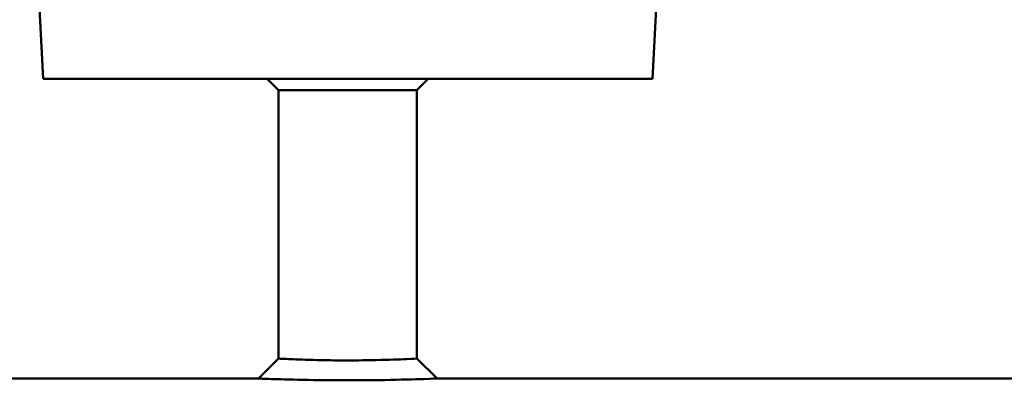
# Model space of a CAD drawing. Header units: millimetres. Extents: x 297 to 897, y 53 to 783.
# Tile 4 of 11: x 554 to 682, y 647 to 693. Entities that reach past the tile are written whole.
import ezdxf

# ---------------------------------------------------------------- set-up
doc = ezdxf.new("R2010")
doc.units = ezdxf.units.MM
doc.layers.add('Visible (ISO)', color=7, linetype='Continuous', lineweight=50)

msp = doc.modelspace()

# ---------------------------------------------------------------- linework, layer by layer
at = {"layer": 'Visible (ISO)'}
for p, q in [((556.93, 685.81), (556.29, 697.88)), ((636.14, 685.81), (636.77, 697.88)), ((636.14, 685.81), (556.93, 685.81)), ((587.53, 684.34), (586.06, 685.81)), ((605.53, 684.34), (607, 685.81)), ((605.53, 684.34), (587.53, 684.34)), ((587.53, 649.43), (587.53, 684.34)), ((605.53, 649.43), (605.53, 684.34)), ((584.93, 646.84), (587.53, 649.43)), ((605.53, 649.43), (608.14, 646.84)), ((432.53, 646.84), (584.93, 646.84)), ((608.14, 646.84), (760.53, 646.84))]:
    msp.add_line(p, q, dxfattribs=at)
for points, knots in [([(596.53, 649.19), (595.55, 649.19), (594.57, 649.2), (592.16, 649.24), (590.81, 649.29), (588.83, 649.36), (588.15, 649.4), (587.62, 649.42), (587.54, 649.43), (587.54, 649.43)], [0, 0, 0, 0, 0.377822, 0.377822, 0.982338, 0.982338, 1.533288, 1.533288, 1.814421, 1.814421, 1.814421, 1.814421]), ([(605.53, 649.43), (605.53, 649.43), (605.06, 649.4), (603.25, 649.32), (601.86, 649.27), (599.09, 649.21), (597.81, 649.19), (596.53, 649.19)], [5.443225, 5.443225, 5.443225, 5.443225, 6.084235, 6.084235, 6.766545, 6.766545, 7.257645, 7.257645, 7.257645, 7.257645]), ([(584.93, 646.84), (584.93, 646.84), (585.05, 646.83), (585.72, 646.81), (586.6, 646.77), (589.15, 646.7), (590.89, 646.65), (594.01, 646.61), (595.27, 646.61), (596.53, 646.61)], [-1.814421, -1.814421, -1.814421, -1.814421, -1.533288, -1.533288, -0.982338, -0.982338, -0.377822, -0.377822, 0, 0, 0, 0]), ([(596.53, 646.61), (598.18, 646.61), (599.82, 646.62), (603.4, 646.68), (605.19, 646.73), (607.53, 646.81), (608.14, 646.84), (608.14, 646.84)], [-7.257645, -7.257645, -7.257645, -7.257645, -6.766545, -6.766545, -6.084235, -6.084235, -5.443225, -5.443225, -5.443225, -5.443225])]:
    msp.add_open_spline(points, degree=3, knots=knots, dxfattribs=at)

doc.saveas('drawing.dxf')
